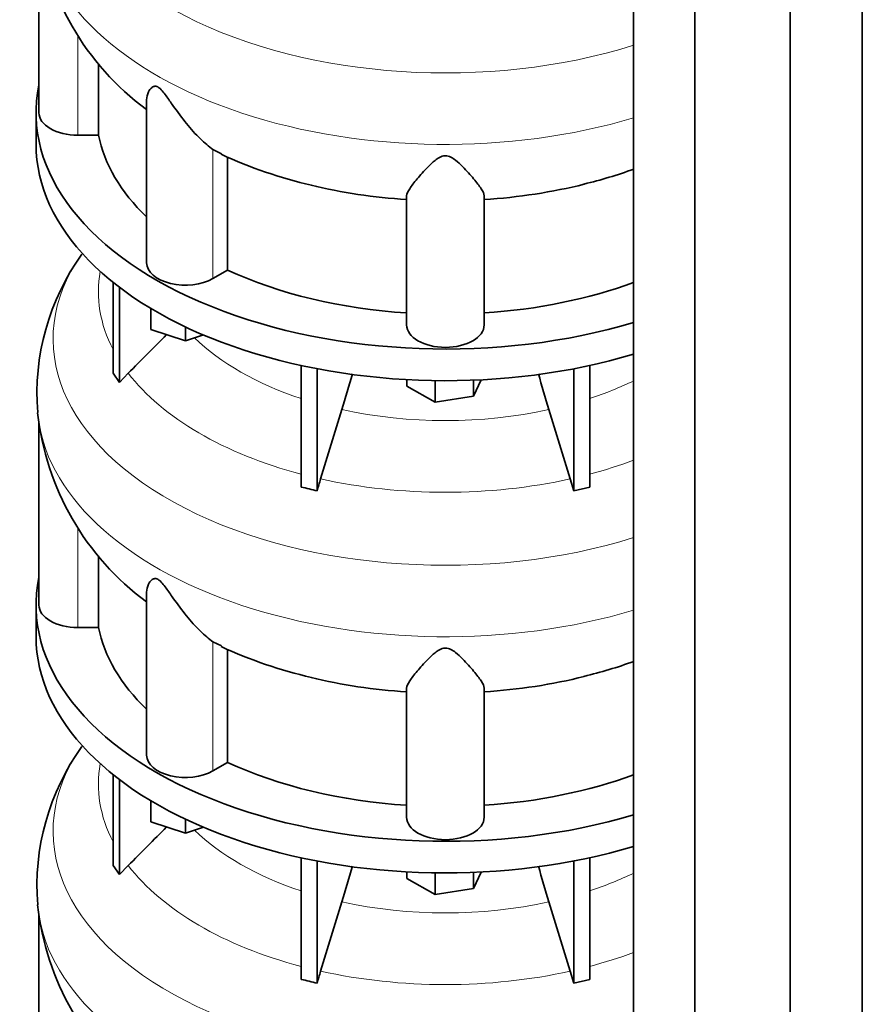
# Model space of a CAD drawing. Header units: millimetres. Extents: x 325 to 1200, y -2135 to 1831.
# Tile 8 of 21: x 902 to 1196, y -1707 to -1364. Entities that reach past the tile are written whole.
import ezdxf

# ---------------------------------------------------------------- set-up
doc = ezdxf.new("R2010")
doc.units = ezdxf.units.MM
doc.layers.add('MID_344-5', color=7, linetype='Continuous')
doc.layers.add('VSI344_DIFFUSORE', color=7, linetype='Continuous')

# ---------------------------------------------------------------- blocks, each defined once
blk = doc.blocks.new('SE4')
at = {"layer": 'MID_344-5', "color": 7, "linetype": 'Continuous', "lineweight": 35}
for p, q in [((1195.75, -1788.88), (1195.75, -906.39)), ((1170.69, -1808.08), (1170.69, -925.36)), ((1116.14, -929.67), (1116.14, -1812.47)), ((1137.43, -1822.55), (1137.43, -939.83))]:
    blk.add_line(p, q, dxfattribs=at)
at = {"layer": 'VSI344_DIFFUSORE', "color": 7, "linetype": 'Continuous', "lineweight": 35}
for p, q in [((909.12, -1333.11), (909.12, -1396.65)), ((929.88, -1404.45), (929.88, -1379.46)), ((946.61, -1392.16), (946.61, -1448.91)), ((908.12, -1396.65), (908.12, -1407.68)), ((929.88, -1404.45), (922.62, -1404.45)), ((972.62, -1410.89), (969.66, -1409.43)), ((974.79, -1451.46), (974.79, -1411.96)), ((1037.12, -1470.55), (1037.12, -1425.56)), ((1064.12, -1470.55), (1064.12, -1425.56)), ((974.79, -1451.46), (969.66, -1454.42)), ((934.91, -1487.33), (934.91, -1455.69)), ((937.21, -1490.53), (937.21, -1457.49)), ((948.11, -1472.1), (948.11, -1464.82)), ((960.11, -1476.1), (948.11, -1472.1)), ((960.11, -1476.1), (960.11, -1471.22)), ((966.35, -1474.02), (960.11, -1476.1)), ((1000.4, -1527.01), (1000.4, -1484.67)), ((1100.85, -1527.01), (1100.85, -1484.67)), ((934.91, -1487.33), (937.21, -1490.53)), ((937.21, -1490.53), (940.21, -1487.36)), ((1005.94, -1528.34), (1005.94, -1485.8)), ((1095.3, -1528.34), (1095.3, -1485.8)), ((1037.24, -1491.81), (1037.24, -1489.58)), ((1047.04, -1497.47), (1047.04, -1489.92)), ((1063.1, -1489.63), (1060.42, -1495.4)), ((1060.42, -1495.4), (1060.42, -1489.75)), ((1047.04, -1497.47), (1037.24, -1491.81)), ((1060.42, -1495.4), (1047.04, -1497.47)), ((1014.61, -1500.04), (1007.18, -1524.15)), ((909.12, -1504.58), (909.12, -1568.12)), ((1094.06, -1524.15), (1095.3, -1528.34)), ((1095.3, -1528.34), (1100.85, -1527.01)), ((929.88, -1575.91), (929.88, -1550.93)), ((946.61, -1563.62), (946.61, -1620.37)), ((908.12, -1568.12), (908.12, -1579.14)), ((929.88, -1575.91), (922.62, -1575.91)), ((972.62, -1582.36), (969.66, -1580.89)), ((974.79, -1622.92), (974.79, -1583.43)), ((1037.12, -1642.02), (1037.12, -1597.03)), ((1064.12, -1642.02), (1064.12, -1597.03)), ((974.79, -1622.92), (969.66, -1625.88)), ((934.91, -1658.79), (934.91, -1627.16)), ((937.21, -1661.99), (937.21, -1628.95)), ((948.11, -1643.56), (948.11, -1636.29)), ((960.11, -1647.56), (948.11, -1643.56)), ((960.11, -1647.56), (960.11, -1642.69)), ((966.35, -1645.48), (960.11, -1647.56)), ((1000.4, -1698.48), (1000.4, -1656.13)), ((1100.85, -1698.48), (1100.85, -1656.13)), ((934.91, -1658.79), (937.21, -1661.99)), ((937.21, -1661.99), (940.21, -1658.82)), ((1005.94, -1699.8), (1005.94, -1657.26)), ((1095.3, -1699.8), (1095.3, -1657.26)), ((1037.24, -1663.28), (1037.24, -1661.05)), ((1047.04, -1668.93), (1047.04, -1661.39)), ((1063.1, -1661.1), (1060.42, -1666.86)), ((1060.42, -1666.86), (1060.42, -1661.22)), ((1047.04, -1668.93), (1037.24, -1663.28)), ((1060.42, -1666.86), (1047.04, -1668.93)), ((1014.61, -1671.5), (1007.18, -1695.61)), ((909.12, -1676.04), (909.12, -1739.58)), ((1094.06, -1695.61), (1095.3, -1699.8)), ((1095.3, -1699.8), (1100.85, -1698.48))]:
    blk.add_line(p, q, dxfattribs=at)
at = {"layer": 'VSI344_DIFFUSORE', "color": 4, "linetype": 'Continuous', "lineweight": 9}
for p, q in [((922.62, -1404.45), (922.62, -1369.55)), ((969.66, -1454.42), (969.66, -1409.43)), ((922.62, -1575.91), (922.62, -1541.01)), ((969.66, -1625.88), (969.66, -1580.89))]:
    blk.add_line(p, q, dxfattribs=at)
at = {"layer": 'VSI344_DIFFUSORE', "color": 7, "linetype": 'Continuous', "lineweight": 35}
for centre, radius, start, end in [((1002.68, -1319.42), 94.57, 186.2001, 233.5572), ((1040.43, -1264.4), 161.64, 245.1588, 256.9633), ((1063.22, -1271.6), 154.05, 283.372, 290.1105), ((991.49, -1494.42), 83.07, 144.2943, 184.5676), ((588.91, -1369.11), 445.37, 342.904, 344.5743), ((1512.33, -1369.11), 445.37, 195.4248, 197.096), ((1002.68, -1490.89), 94.57, 186.2001, 233.5572), ((1209.01, -1586.27), 211.17, 162.8912, 164.0764), ((970, -1666.4), 142.66, 75.4059, 77.6951), ((1040.43, -1435.86), 161.64, 245.1588, 256.9633), ((1063.22, -1443.06), 154.05, 283.372, 290.1105), ((991.49, -1665.89), 83.07, 144.2943, 184.5676), ((588.91, -1540.57), 445.37, 342.904, 344.5743), ((1512.33, -1540.57), 445.37, 195.4248, 197.096), ((1002.68, -1662.35), 94.57, 186.2001, 233.5572), ((1209.01, -1757.74), 211.17, 162.8912, 164.0764), ((970, -1837.86), 142.66, 75.4059, 77.6951)]:
    blk.add_arc(centre, radius, start, end, dxfattribs=at)
at = {"layer": 'VSI344_DIFFUSORE', "color": 4, "linetype": 'Continuous', "lineweight": 9}
for centre, major_axis, start_param, end_param in [((1050.62, -1303.93), (136.58, 0), 2.761012, 5.212737), ((1050.62, -1325.61), (-142.13, 0), 0.048496, 2.049895), ((1050.62, -1475.4), (136.58, 0), 2.761012, 5.212737), ((1050.62, -1459.08), (120.79, 0), 3.038624, 3.432735), ((1050.62, -1445.31), (-101.4, 0), 0.532702, 1.052595), ((1050.62, -1459.08), (-120.79, 0), 0.417538, 1.141984), ((1050.62, -1445.31), (101.4, 0), -1.052595, -0.868255), ((1050.62, -1497.08), (-142.13, 0), 0.048496, 2.049895), ((1050.62, -1445.31), (-101.4, 0), 1.207688, 1.933905), ((1050.62, -1459.08), (120.79, 0), -1.141984, -0.997489), ((1050.62, -1459.08), (-120.79, 0), 1.202936, 1.938657), ((1050.62, -1646.86), (136.58, 0), 2.761012, 5.212737), ((1050.62, -1630.54), (120.79, 0), 3.038624, 3.432735), ((1050.62, -1616.78), (-101.4, 0), 0.532702, 1.052595), ((1050.62, -1630.54), (-120.79, 0), 0.417538, 1.141984), ((1050.62, -1616.78), (101.4, 0), -1.052595, -0.868255), ((1050.62, -1668.54), (-142.13, 0), 0.048496, 2.049895), ((1050.62, -1616.78), (-101.4, 0), 1.207688, 1.933905), ((1050.62, -1630.54), (120.79, 0), -1.141984, -0.997489), ((1050.62, -1630.54), (-120.79, 0), 1.202936, 1.938657)]:
    blk.add_ellipse(centre, major_axis=major_axis, ratio=0.57735, start_param=start_param, end_param=end_param, dxfattribs=at)
at = {"layer": 'VSI344_DIFFUSORE', "color": 7, "linetype": 'Continuous', "lineweight": 35}
for centre, major_axis, start_param, end_param in [((1050.62, -1396.65), (142.5, 0), 3.023053, 5.190143), ((922.62, -1396.65), (13.5, 0), 3.141581, 4.712389), ((1050.62, -1396.65), (-121.5, 0), 0.111341, 0.543224), ((1050.62, -1407.68), (142.5, 0), 3.141593, 5.190143), ((1050.62, -1357.16), (-121.5, 0), 1.175706, 1.459455), ((1050.62, -1357.16), (121.5, 0), 4.82373, 5.12108), ((960.11, -1448.91), (13.5, 0), 3.141581, 5.497787), ((1050.62, -1396.65), (-121.5, 0), 0.896739, 1.459455), ((1050.62, -1396.65), (121.5, 0), 4.82373, 5.281941), ((1050.62, -1470.55), (13.5, 0), 3.141593, 6.283185), ((1050.62, -1568.12), (142.5, 0), 3.023053, 5.190143), ((922.62, -1568.12), (13.5, 0), 3.141581, 4.712389), ((1050.62, -1568.12), (-121.5, 0), 0.111341, 0.543224), ((1050.62, -1579.14), (142.5, 0), 3.141593, 5.190143), ((1050.62, -1528.62), (-121.5, 0), 1.175706, 1.459455), ((1050.62, -1528.62), (121.5, 0), 4.82373, 5.12108), ((960.11, -1620.37), (13.5, 0), 3.141581, 5.497787), ((1050.62, -1568.12), (-121.5, 0), 0.896739, 1.459455), ((1050.62, -1568.12), (121.5, 0), 4.82373, 5.281941), ((1050.62, -1642.02), (13.5, 0), 3.141593, 6.283185)]:
    blk.add_ellipse(centre, major_axis=major_axis, ratio=0.57735, start_param=start_param, end_param=end_param, dxfattribs=at)
for points, knots in [([(969.66, -1409.43), (968.29, -1408.45), (966.78, -1407.17), (963.64, -1404.1), (962.03, -1402.33), (958.89, -1398.48), (957.34, -1396.38), (954.99, -1393.02), (954.2, -1391.86), (952.94, -1390.14), (952.5, -1389.56), (951.55, -1388.46), (951.01, -1387.94), (950, -1387.39), (949.56, -1387.37), (948.88, -1387.54), (948.61, -1387.71), (947.9, -1388.3), (947.56, -1388.81), (946.84, -1390.24), (946.61, -1391.22), (946.61, -1392.17)], [0, 0, 0, 0, 0.125, 0.125, 0.25, 0.25, 0.375, 0.375, 0.4375, 0.4375, 0.46875, 0.46875, 0.5, 0.5, 0.53125, 0.53125, 0.5625, 0.5625, 0.625, 0.625, 0.7387976, 0.7387976, 0.7387976, 0.7387976]), ([(1064.12, -1425.56), (1064.12, -1424.91), (1063.72, -1424.09), (1062.41, -1422.08), (1061.5, -1420.91), (1059.33, -1418.33), (1058.08, -1416.91), (1055.85, -1414.64), (1055.05, -1413.86), (1053.64, -1412.77), (1053.14, -1412.42), (1051.96, -1411.83), (1051.26, -1411.61), (1049.81, -1411.65), (1049.13, -1411.9), (1047.98, -1412.5), (1047.49, -1412.85), (1046.1, -1413.95), (1045.32, -1414.72), (1043.12, -1416.95), (1041.87, -1418.39), (1039.72, -1420.95), (1038.83, -1422.1), (1037.53, -1424.08), (1037.12, -1424.92), (1037.12, -1425.56)], [0, 0, 0, 0, 0.125, 0.125, 0.25, 0.25, 0.375, 0.375, 0.4375, 0.4375, 0.46875, 0.46875, 0.5, 0.5, 0.53125, 0.53125, 0.5625, 0.5625, 0.625, 0.625, 0.75, 0.75, 0.875, 0.875, 1, 1, 1, 1]), ([(969.66, -1580.89), (968.29, -1579.92), (966.78, -1578.63), (963.64, -1575.56), (962.03, -1573.79), (958.89, -1569.94), (957.34, -1567.85), (954.99, -1564.48), (954.2, -1563.33), (952.94, -1561.6), (952.5, -1561.02), (951.55, -1559.93), (951.01, -1559.41), (950, -1558.85), (949.56, -1558.83), (948.88, -1559), (948.61, -1559.17), (947.9, -1559.77), (947.56, -1560.27), (946.84, -1561.7), (946.61, -1562.68), (946.61, -1563.63)], [0, 0, 0, 0, 0.125, 0.125, 0.25, 0.25, 0.375, 0.375, 0.4375, 0.4375, 0.46875, 0.46875, 0.5, 0.5, 0.53125, 0.53125, 0.5625, 0.5625, 0.625, 0.625, 0.7387976, 0.7387976, 0.7387976, 0.7387976]), ([(1064.12, -1597.03), (1064.12, -1596.38), (1063.72, -1595.55), (1062.41, -1593.55), (1061.5, -1592.38), (1059.33, -1589.8), (1058.08, -1588.37), (1055.85, -1586.1), (1055.05, -1585.33), (1053.64, -1584.24), (1053.14, -1583.88), (1051.96, -1583.3), (1051.26, -1583.08), (1049.81, -1583.11), (1049.13, -1583.36), (1047.98, -1583.96), (1047.49, -1584.32), (1046.1, -1585.42), (1045.32, -1586.18), (1043.12, -1588.42), (1041.87, -1589.85), (1039.72, -1592.42), (1038.83, -1593.56), (1037.53, -1595.54), (1037.12, -1596.38), (1037.12, -1597.03)], [0, 0, 0, 0, 0.125, 0.125, 0.25, 0.25, 0.375, 0.375, 0.4375, 0.4375, 0.46875, 0.46875, 0.5, 0.5, 0.53125, 0.53125, 0.5625, 0.5625, 0.625, 0.625, 0.75, 0.75, 0.875, 0.875, 1, 1, 1, 1])]:
    blk.add_open_spline(points, degree=3, knots=knots, dxfattribs=at)
for points in [[(940.21, -1487.36), (944.66, -1482.87), (949.11, -1478.39), (953.56, -1473.91)], [(1086.64, -1500.04), (1089.11, -1508.07), (1091.59, -1516.11), (1094.06, -1524.15)], [(940.21, -1658.82), (944.66, -1654.34), (949.11, -1649.86), (953.56, -1645.38)], [(1086.64, -1671.5), (1089.11, -1679.54), (1091.59, -1687.58), (1094.06, -1695.61)]]:
    blk.add_open_spline(points, degree=3, dxfattribs=at)

msp = doc.modelspace()

# ---------------------------------------------------------------- block references
msp.add_blockref('SE4', (0, 0))

doc.saveas('drawing.dxf')
